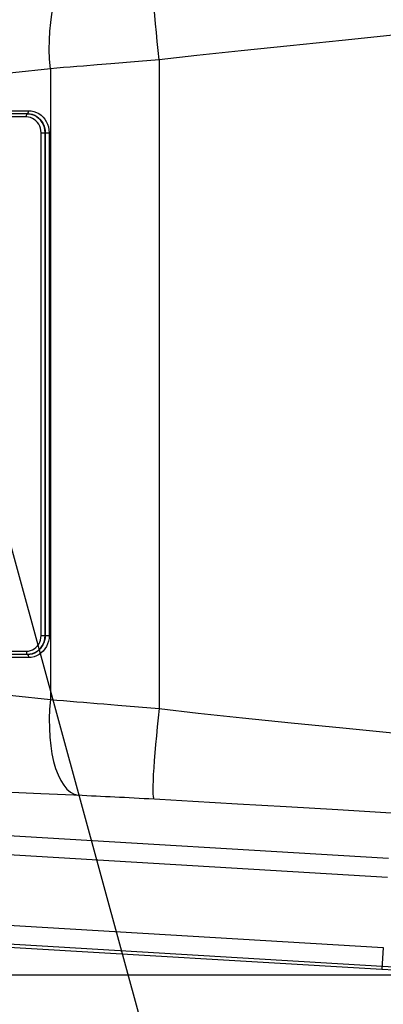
# Model space of a CAD drawing. Extents: x 0 to 594, y 0 to 420.
# Tile 31 of 71: x 141 to 152, y 317 to 348. Entities that reach past the tile are written whole.
import ezdxf

# ---------------------------------------------------------------- set-up
doc = ezdxf.new("R2010")
doc.units = 0
doc.header["$LTSCALE"] = 32.67
doc.layers.get('0').update_dxf_attribs({"linetype": 'CONTINUOUS'})
for name, color, linetype in [('DRA_ITEM', 7, 'CONTINUOUS'), ('DRAFT', 7, 'CONTINUOUS'), ('DRIV_DIM', 7, 'CONTINUOUS'), ('ROUND', 7, 'CONTINUOUS')]:
    doc.layers.add(name, color=color, linetype=linetype)
doc.styles.get("Standard").update_dxf_attribs({"font": 'txt', "width": 0.8})
doc.dimstyles.new('DIMSTYLE_1', dxfattribs={"dimtxt": 3.8, "dimasz": 1.8, "dimexe": 2, "dimexo": 1.5, "dimgap": 0.95, "dimtad": 1, "dimdec": 3, "dimlfac": 5, "dimtxsty": 'STANDARD', "dimblk": 'OPEN', "dimblk1": 'OPEN', "dimblk2": 'OPEN', "dimcen": 0.09, "dimazin": 2, "dimtp": 0.001, "dimtm": 0.001, "dimtfac": 1, "dimtdec": 3, "dimtofl": 0, "dimtmove": 0, "dimatfit": 3, "dimtolj": 1})

# ---------------------------------------------------------------- blocks, each defined once
blk = doc.blocks.new('_OPEN')
at = {"color": 0, "linetype": 'BYBLOCK'}
for p, q in [((0, 0), (-1, 0.342)), ((-1, -0.342), (0, 0)), ((-1, 0), (0, 0))]:
    blk.add_line(p, q, dxfattribs=at)
blk = doc.blocks.new('*D3')
at = {"layer": 'DRIV_DIM', "color": 2, "linetype": 'CONTINUOUS'}
for p, q in [((156.823, 355.037), (68.693, 355.037)), ((70.693, 355.037), (70.693, 336.237)), ((70.693, 317.437), (70.693, 336.237)), ((156.823, 317.437), (68.693, 317.437))]:
    blk.add_line(p, q, dxfattribs=at)
at = {"layer": 'DRIV_DIM', "color": 2, "linetype": 'CONTINUOUS', "xscale": 1.8, "yscale": 1.8, "zscale": 1.8}
for p, rotation in [((70.693, 355.037), 90), ((70.693, 317.437), 270)]:
    blk.add_blockref('_OPEN', p, dxfattribs=dict(at, rotation=rotation))
blk = doc.blocks.new('*D5')
at = {"layer": 'DRIV_DIM', "color": 2, "linetype": 'CONTINUOUS'}
for p, q in [((89.548, 337.737), (89.548, 403.587)), ((349.748, 344.637), (349.748, 403.587)), ((89.548, 401.587), (219.648, 401.587)), ((349.748, 401.587), (219.648, 401.587))]:
    blk.add_line(p, q, dxfattribs=at)
at = {"layer": 'DRIV_DIM', "color": 2, "linetype": 'CONTINUOUS', "xscale": 1.8, "yscale": 1.8, "zscale": 1.8, "rotation": 180}
blk.add_blockref('_OPEN', (89.548, 401.587), dxfattribs=at)
at = {"layer": 'DRIV_DIM', "color": 2, "linetype": 'CONTINUOUS', "xscale": 1.8, "yscale": 1.8, "zscale": 1.8}
blk.add_blockref('_OPEN', (349.748, 401.587), dxfattribs=at)

msp = doc.modelspace()

# ---------------------------------------------------------------- linework, layer by layer
at = {"layer": 'DRA_ITEM', "color": 2, "linetype": 'CONTINUOUS'}
msp.add_line((138.96653, 336.23683), (147.01011, 306.78059), dxfattribs=at)
at = {"layer": 'DRAFT', "color": 7, "linetype": 'CONTINUOUS'}
msp.add_line((104.40869, 320.46478), (152.17581, 317.61975), dxfattribs=at)
msp.add_arc((158.32347, 420.83683), 103.4, 266.5914612, 270, dxfattribs=at)
at = {"layer": 'ROUND', "color": 9, "linetype": 'CONTINUOUS'}
for p, q in [((144.43565, 346.50359), (143.55682, 346.42963)), ((145.09864, 346.55948), (144.43565, 346.50359)), ((145.09864, 346.55948), (145.09864, 325.91419)), ((141.63557, 346.27293), (141.63557, 326.20073)), ((143.55682, 346.42963), (143.12163, 346.39333)), ((128.48084, 344.93683), (140.94058, 344.93683)), ((140.87027, 344.73683), (128.39165, 344.73683)), ((141.33992, 328.23683), (141.33992, 344.23683)), ((141.33992, 344.23683), (141.59732, 344.23683)), ((141.46608, 328.23683), (141.46608, 344.23683)), ((141.47131, 344.23683), (141.47131, 328.23683)), ((141.59732, 344.23683), (141.59732, 328.23683)), ((141.33992, 328.23683), (141.59732, 328.23683)), ((128.39165, 327.73683), (140.87027, 327.73683)), ((140.94058, 327.53683), (128.48084, 327.53683)), ((143.33878, 326.06227), (143.77564, 326.02568)), ((143.77564, 326.02568), (145.09864, 325.91419)), ((104.6191, 323.99747), (152.38622, 321.15244)), ((104.58345, 323.3989), (152.35057, 320.55387)), ((104.4502, 321.16169), (152.21732, 318.31666)), ((104.41455, 320.56312), (152.18167, 317.71808)), ((152.21732, 318.31666), (152.17581, 317.61975))]:
    msp.add_line(p, q, dxfattribs=at)
at = {"layer": 'ROUND', "color": 7, "linetype": 'CONTINUOUS'}
for p, q in [((140.90543, 344.83683), (128.43607, 344.83683)), ((140.90543, 327.63683), (128.43612, 327.63683))]:
    msp.add_line(p, q, dxfattribs=at)
at = {"layer": 'ROUND', "color": 9, "linetype": 'CONTINUOUS'}
for points in [[(141.63557, 346.27293), (141.61155, 346.57903), (141.60047, 346.88219), (141.60243, 347.17929), (141.61742, 347.4673), (141.64528, 347.74324), (141.68572, 348.00428), (141.73832, 348.24774), (141.80256, 348.47111), (141.87776, 348.67209), (141.96315, 348.84863), (142.05787, 348.99891), (142.16092, 349.12137), (142.27126, 349.21477), (142.38774, 349.27814), (142.50918, 349.31084)], [(145.09864, 346.55948), (145.06495, 346.85223), (145.03342, 347.14212), (145.00439, 347.42608), (144.97815, 347.70114), (144.95499, 347.9644), (144.93515, 348.21309), (144.91883, 348.4446), (144.90621, 348.65648), (144.89742, 348.8465), (144.89256, 349.01268), (144.89167, 349.15325), (144.89476, 349.26674), (144.9018, 349.35196), (144.91273, 349.40801), (144.92741, 349.43429)], [(152.62301, 347.34554), (150.91369, 347.17108), (149.25429, 347.00503), (147.69728, 346.84623), (146.29482, 346.69605), (145.09864, 346.55948)], [(141.63557, 346.27293), (140.43938, 346.14262), (139.24674, 346.01545), (138.05779, 345.89136), (136.87265, 345.7703), (135.69149, 345.65219), (134.51442, 345.53697), (133.3416, 345.42457), (132.17316, 345.31493), (131.00924, 345.20799), (129.84997, 345.10367), (128.6955, 345.00191), (127.54595, 344.90265), (126.40147, 344.80583), (125.2622, 344.71136), (124.12825, 344.6192), (122.99978, 344.52926), (121.87692, 344.4415), (120.75979, 344.35583), (119.64853, 344.27219), (118.54327, 344.19052), (117.44414, 344.11076)], [(143.12163, 346.39333), (142.69043, 346.35773), (142.4766, 346.34024), (142.26409, 346.323), (142.05302, 346.30602), (141.84347, 346.28933), (141.63557, 346.27293)], [(140.91325, 344.83934), (140.92068, 344.84674), (140.92735, 344.85865), (140.93291, 344.87448), (140.9371, 344.89344), (140.9397, 344.91458), (140.94058, 344.93683)], [(140.94058, 344.93683), (141.0266, 344.93079), (141.10968, 344.91319), (141.19048, 344.8841), (141.26686, 344.84422), (141.33761, 344.79429), (141.40165, 344.73515), (141.45807, 344.66766), (141.50601, 344.59273), (141.54441, 344.51198), (141.57319, 344.42474), (141.59122, 344.33201), (141.59732, 344.23683)], [(140.87027, 344.73683), (140.87115, 344.75908), (140.87375, 344.78022), (140.87794, 344.79918), (140.8835, 344.81502), (140.89017, 344.82693), (140.8976, 344.83433), (140.91325, 344.83934)], [(141.33992, 344.23683), (141.33515, 344.30792), (141.32092, 344.37758), (141.29752, 344.44438), (141.26542, 344.50698), (141.22527, 344.5641), (141.17788, 344.61457), (141.12423, 344.65736), (141.06541, 344.69158), (141.00261, 344.71655), (140.93712, 344.73173), (140.87027, 344.73683)], [(141.46608, 344.23683), (141.46038, 344.32214), (141.4434, 344.40573), (141.41546, 344.48589), (141.37715, 344.56101), (141.32922, 344.62956), (141.27266, 344.69012), (141.20862, 344.74146), (141.1384, 344.78253), (141.06343, 344.81249), (140.98523, 344.83072), (140.90543, 344.83683)], [(140.90543, 344.83683), (140.97953, 344.83165), (141.05111, 344.81657), (141.12072, 344.79163), (141.18654, 344.75745), (141.2475, 344.71465), (141.30269, 344.66396), (141.35131, 344.60611), (141.39262, 344.54189), (141.42571, 344.47267), (141.45051, 344.3979), (141.46605, 344.31842), (141.47131, 344.23683)], [(117.44413, 328.3629), (118.54326, 328.28313), (119.64852, 328.20146), (120.75978, 328.11783), (121.87691, 328.03216), (122.99978, 327.94439), (124.12825, 327.85446), (125.2622, 327.7623), (126.40147, 327.66783), (127.54595, 327.57101), (128.6955, 327.47175), (129.84997, 327.36999), (131.00924, 327.26568), (132.17316, 327.15873), (133.34161, 327.0491), (134.51443, 326.9367), (135.69149, 326.82148), (136.87266, 326.70337), (138.05779, 326.5823), (139.24674, 326.45822), (140.43938, 326.33105), (141.63557, 326.20073)], [(140.87027, 327.73683), (140.93712, 327.74193), (141.00261, 327.75712), (141.0654, 327.78208), (141.12422, 327.8163), (141.17786, 327.85907), (141.22524, 327.90953), (141.26538, 327.96663), (141.29749, 328.02921), (141.3209, 328.09602), (141.33514, 328.1657), (141.33992, 328.23683)], [(141.47131, 328.23683), (141.46643, 328.15826), (141.45222, 328.08242), (141.42873, 328.00864), (141.39651, 327.93888), (141.35617, 327.87425), (141.30836, 327.81572), (141.25379, 327.76415), (141.19318, 327.72032), (141.12786, 327.68521), (141.05737, 327.65891), (140.98241, 327.64242), (140.90543, 327.63683)], [(140.90543, 327.63683), (140.98524, 327.64295), (141.06342, 327.66117), (141.13839, 327.69113), (141.2086, 327.73219), (141.27264, 327.78352), (141.32919, 327.84406), (141.37711, 327.91258), (141.41543, 327.98768), (141.44337, 328.06786), (141.46037, 328.15147), (141.46608, 328.23683)], [(141.59732, 328.23683), (141.59166, 328.14517), (141.57518, 328.05668), (141.54792, 327.97061), (141.51053, 327.88922), (141.46372, 327.81382), (141.40824, 327.74554), (141.3449, 327.68537), (141.27457, 327.63423), (141.19876, 327.59327), (141.11694, 327.56259), (141.02994, 327.54336), (140.94058, 327.53683)], [(140.87027, 327.73683), (140.87115, 327.71458), (140.87375, 327.69344), (140.87794, 327.67448), (140.88351, 327.65865), (140.89017, 327.64674), (140.8976, 327.63934), (140.90542, 327.63683)], [(140.90543, 327.63683), (140.91325, 327.63433), (140.92068, 327.62693), (140.92735, 327.61502), (140.93291, 327.59918), (140.9371, 327.58022), (140.9397, 327.55908), (140.94058, 327.53683)], [(141.63557, 326.20073), (141.61155, 325.89464), (141.60047, 325.59148), (141.60243, 325.29437), (141.61742, 325.00637), (141.64528, 324.73043), (141.68572, 324.46939), (141.73832, 324.22593), (141.80256, 324.00256), (141.87776, 323.80157), (141.96315, 323.62503), (142.05787, 323.47476), (142.16092, 323.35229), (142.27126, 323.25889), (142.38774, 323.19552), (142.50918, 323.16283)], [(141.63557, 326.20073), (141.84347, 326.18434), (142.05302, 326.16765), (142.26409, 326.15067), (142.4766, 326.13342), (142.69043, 326.11594)], [(142.69043, 326.11594), (143.12163, 326.08034), (143.33878, 326.06227)], [(145.09864, 325.91419), (145.06495, 325.62143), (145.03342, 325.33155), (145.00439, 325.04758), (144.97815, 324.77252), (144.95499, 324.50926), (144.93514, 324.26057), (144.91882, 324.02907), (144.9062, 323.81719), (144.89742, 323.62716), (144.89255, 323.46099), (144.89166, 323.32042), (144.89475, 323.20692), (144.9018, 323.1217), (144.91272, 323.06566), (144.92741, 323.03937)], [(145.09864, 325.91419), (146.33347, 325.77334), (147.7454, 325.62242), (149.29253, 325.46479), (150.93259, 325.30069), (152.62301, 325.12813)], [(117.79718, 324.15489), (118.85968, 324.11697), (119.92881, 324.07831), (121.00442, 324.03892), (122.0864, 323.99882), (123.17459, 323.95799), (124.26888, 323.91647), (125.36913, 323.87425), (126.47523, 323.83134), (127.58704, 323.78775), (128.70444, 323.74349), (129.82732, 323.69856), (130.95557, 323.65298), (132.08905, 323.60676), (133.22768, 323.55989), (134.37133, 323.51239), (135.51991, 323.46427), (136.67331, 323.41553), (137.83142, 323.36618), (138.99416, 323.31622), (140.16143, 323.26568), (141.33313, 323.21454)], [(141.33313, 323.21454), (142.65109, 323.1565), (142.79454, 323.14998), (142.93946, 323.14326), (143.08581, 323.13636), (143.23351, 323.12926), (143.3825, 323.12198), (143.53273, 323.11451), (143.6841, 323.10685), (143.83656, 323.09902), (143.99003, 323.09101), (144.14442, 323.08282), (144.29967, 323.07446), (144.45567, 323.06593), (144.61236, 323.05724), (144.76964, 323.04838)], [(144.76964, 323.04838), (146.16638, 322.96793), (147.58241, 322.88592), (149.13357, 322.79582), (150.7777, 322.70021), (152.47254, 322.60177)]]:
    msp.add_lwpolyline(points, dxfattribs=at)
msp.add_arc((158.32347, 420.83683), 103.30149, 266.5914612, 270, dxfattribs=at)

# ---------------------------------------------------------------- dimensions: what is measured, and where the dimension line sits
at = {"layer": 'DRIV_DIM', "color": 2, "linetype": 'CONTINUOUS'}
dim = msp.add_linear_dim(base=(89.54808, 401.58718), p1=(349.74808, 343.13683), p2=(89.54808, 336.23683), angle=180, text='(<>)', dimstyle='DIMSTYLE_1', dxfattribs=at)
dim.commit()
dim.dimension.update_dxf_attribs({"geometry": '*D5', "text_midpoint": (210.52808, 401.58718), "dimtype": 160})
dim = msp.add_linear_dim(base=(70.69336, 355.03683), p1=(158.32347, 317.43683), p2=(158.32347, 355.03683), angle=90, dimstyle='DIMSTYLE_1', dxfattribs=at)
dim.commit()
dim.dimension.update_dxf_attribs({"geometry": '*D3', "text_midpoint": (70.69336, 331.67683), "dimtype": 160})

doc.saveas('drawing.dxf')
